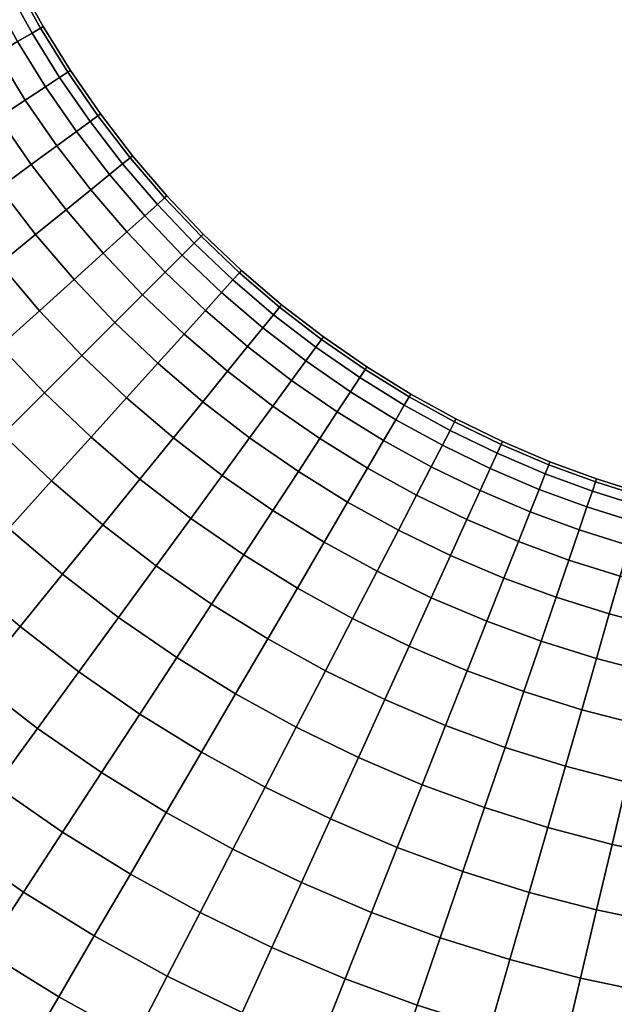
# Model space of a CAD drawing. Extents: x -120 to 2831, y -92 to 75.
# Tile 5 of 256: x -72 to -54, y -44 to -15. Entities that reach past the tile are written whole.
import ezdxf

# ---------------------------------------------------------------- set-up
doc = ezdxf.new("R2010")
doc.units = 0
doc.layers.add('GLASS', color=18, linetype='CONTINUOUS')

msp = doc.modelspace()

# ---------------------------------------------------------------- meshes
at = {"layer": 'GLASS'}
mesh = msp.add_polyface(dxfattribs=at)
corners = [(-70.985, -15.173, 20.478), (-70.186, -16.466, 20.478), (-70.424, -16.622, 18.406), (-71.231, -15.317, 18.406), (-70.907, -15.127, 22.5), (-70.11, -16.416, 22.5), (-70.985, -15.173, 24.522), (-70.186, -16.466, 24.522), (-71.231, -15.317, 26.594), (-70.424, -16.622, 26.594), (-73.869, -14.956, 12.166), (-73.077, -16.395, 12.166), (-74.074, -16.977, 10.188), (-74.894, -15.487, 10.188), (-73.04, -14.527, 14.218), (-72.271, -15.924, 14.218), (-72.409, -14.199, 16.309), (-71.657, -15.565, 16.309), (-71.971, -13.973, 18.406), (-71.718, -13.842, 20.478), (-71.637, -13.8, 22.5), (-71.718, -13.842, 24.522), (-71.971, -13.973, 26.594), (-72.409, -14.199, 28.691), (-71.657, -15.565, 28.691), (-73.04, -14.527, 30.782), (-72.271, -15.924, 30.782), (-73.869, -14.956, 32.834), (-73.077, -16.395, 32.834), (-74.894, -15.487, 34.812), (-74.074, -16.977, 34.812), (-76.88, -14.523, 8.318), (-76.106, -16.115, 8.318), (-77.489, -16.831, 6.59), (-78.297, -15.169, 6.59), (-75.638, -13.958, 10.188), (-74.588, -13.479, 12.166), (-73.738, -13.092, 14.218), (-73.091, -12.797, 16.309), (-72.642, -12.593, 18.406), (-72.383, -12.475, 20.478), (-72.3, -12.437, 22.5), (-72.383, -12.475, 24.522), (-72.642, -12.593, 26.594), (-73.091, -12.797, 28.691), (-73.738, -13.092, 30.782), (-74.588, -13.479, 32.834), (-75.638, -13.958, 34.812), (-76.88, -14.523, 36.682), (-76.106, -16.115, 36.682), (-78.297, -15.169, 38.41), (-77.489, -16.831, 38.41), (-76.304, -12.393, 10.188), (-77.572, -12.895, 8.318), (-75.231, -11.968, 12.166), (-74.362, -11.624, 14.218), (-73.701, -11.363, 16.309), (-73.243, -11.181, 18.406), (-73.701, -11.363, 28.691), (-73.243, -11.181, 26.594), (-74.362, -11.624, 30.782), (-75.231, -11.968, 32.834), (-76.304, -12.393, 34.812), (-77.572, -12.895, 36.682), (-79.021, -13.469, 38.41)]
mesh.append_faces([[corners[k] for k in face] for face in [(0, 1, 2, 3), (4, 5, 1, 0), (6, 7, 5, 4), (8, 9, 7, 6), (10, 11, 12, 13), (14, 15, 11, 10), (16, 17, 15, 14), (18, 3, 17, 16), (19, 0, 3, 18), (20, 4, 0, 19), (21, 6, 4, 20), (22, 8, 6, 21), (23, 24, 8, 22), (25, 26, 24, 23), (27, 28, 26, 25), (29, 30, 28, 27), (31, 32, 33, 34), (35, 13, 32, 31), (36, 10, 13, 35), (37, 14, 10, 36), (38, 16, 14, 37), (39, 18, 16, 38), (40, 19, 18, 39), (41, 20, 19, 40), (42, 21, 20, 41), (43, 22, 21, 42), (44, 23, 22, 43), (45, 25, 23, 44), (46, 27, 25, 45), (47, 29, 27, 46), (48, 49, 29, 47), (50, 51, 49, 48), (52, 35, 31, 53), (54, 36, 35, 52), (55, 37, 36, 54), (56, 38, 37, 55), (57, 39, 38, 56), (58, 44, 43, 59), (60, 45, 44, 58), (61, 46, 45, 60), (62, 47, 46, 61), (63, 48, 47, 62), (64, 50, 48, 63)]])
mesh = msp.add_polyface(dxfattribs=at)
corners = [(-72.191, -22.088, 36.682), (-71.016, -23.461, 36.682), (-70.003, -22.547, 34.812), (-71.132, -21.228, 34.812), (-73.294, -20.656, 8.318), (-72.191, -22.088, 8.318), (-73.4, -23.07, 6.59), (-74.552, -21.575, 6.59), (-72.192, -19.852, 10.188), (-71.132, -21.228, 10.188), (-71.26, -19.171, 12.166), (-70.236, -20.5, 12.166), (-70.506, -18.621, 14.218), (-69.511, -19.911, 14.218), (-72.192, -19.852, 34.812), (-70.236, -20.5, 32.834), (-71.26, -19.171, 32.834), (-73.294, -20.656, 36.682), (-74.552, -21.575, 38.41), (-73.4, -23.07, 38.41), (-77.072, -20.968, 5.032), (-75.948, -22.594, 5.032), (-77.458, -23.696, 3.668), (-78.637, -21.991, 3.668), (-75.626, -20.022, 6.59), (-74.322, -19.17, 8.318), (-73.18, -18.423, 10.188), (-72.214, -17.792, 12.166), (-71.432, -17.281, 14.218), (-70.837, -16.892, 16.309), (-69.931, -18.201, 16.309), (-71.432, -17.281, 30.782), (-70.506, -18.621, 30.782), (-69.931, -18.201, 28.691), (-70.837, -16.892, 28.691), (-72.214, -17.792, 32.834), (-73.18, -18.423, 34.812), (-74.322, -19.17, 36.682), (-75.626, -20.022, 38.41), (-77.072, -20.968, 39.968), (-75.948, -22.594, 39.968), (-78.637, -21.991, 41.332), (-77.458, -23.696, 41.332), (-76.598, -18.45, 6.59), (-78.09, -19.322, 5.032), (-75.252, -17.665, 8.318), (-74.074, -16.977, 10.188), (-73.077, -16.395, 12.166), (-72.271, -15.924, 14.218), (-71.657, -15.565, 16.309), (-71.231, -15.317, 18.406), (-70.424, -16.622, 18.406), (-71.657, -15.565, 28.691), (-70.424, -16.622, 26.594), (-71.231, -15.317, 26.594), (-72.271, -15.924, 30.782), (-73.077, -16.395, 32.834), (-74.074, -16.977, 34.812), (-75.252, -17.665, 36.682), (-76.598, -18.45, 38.41), (-78.09, -19.322, 39.968), (-77.489, -16.831, 6.59), (-79.023, -17.626, 5.032), (-76.106, -16.115, 8.318), (-74.894, -15.487, 10.188), (-76.106, -16.115, 36.682), (-74.894, -15.487, 34.812), (-77.489, -16.831, 38.41), (-79.023, -17.626, 39.968)]
mesh.append_faces([[corners[k] for k in face] for face in [(0, 1, 2, 3), (4, 5, 6, 7), (8, 9, 5, 4), (10, 11, 9, 8), (12, 13, 11, 10), (14, 3, 15, 16), (17, 0, 3, 14), (18, 19, 0, 17), (20, 21, 22, 23), (24, 7, 21, 20), (25, 4, 7, 24), (26, 8, 4, 25), (27, 10, 8, 26), (28, 12, 10, 27), (29, 30, 12, 28), (31, 32, 33, 34), (35, 16, 32, 31), (36, 14, 16, 35), (37, 17, 14, 36), (38, 18, 17, 37), (39, 40, 18, 38), (41, 42, 40, 39), (43, 24, 20, 44), (45, 25, 24, 43), (46, 26, 25, 45), (47, 27, 26, 46), (48, 28, 27, 47), (49, 29, 28, 48), (50, 51, 29, 49), (52, 34, 53, 54), (55, 31, 34, 52), (56, 35, 31, 55), (57, 36, 35, 56), (58, 37, 36, 57), (59, 38, 37, 58), (60, 39, 38, 59), (61, 43, 44, 62), (63, 45, 43, 61), (64, 46, 45, 63), (65, 58, 57, 66), (67, 59, 58, 65), (68, 60, 59, 67)]])
mesh = msp.add_polyface(dxfattribs=at)
corners = [(-66.479, -21.479, 18.406), (-65.343, -22.558, 18.406), (-65.673, -22.924, 16.309), (-66.827, -21.827, 16.309), (-66.278, -21.278, 20.478), (-65.152, -22.346, 20.478), (-66.213, -21.213, 22.5), (-65.091, -22.279, 22.5), (-66.278, -21.278, 24.522), (-65.152, -22.346, 24.522), (-66.479, -21.479, 26.594), (-65.343, -22.558, 26.594), (-66.827, -21.827, 28.691), (-65.673, -22.924, 28.691), (-68.452, -21.149, 14.218), (-67.33, -22.33, 14.218), (-67.991, -22.991, 12.166), (-69.146, -21.774, 12.166), (-67.924, -20.673, 16.309), (-67.558, -20.343, 18.406), (-67.346, -20.152, 20.478), (-67.279, -20.091, 22.5), (-67.346, -20.152, 24.522), (-67.558, -20.343, 26.594), (-67.924, -20.673, 28.691), (-68.452, -21.149, 30.782), (-67.33, -22.33, 30.782), (-69.146, -21.774, 32.834), (-67.991, -22.991, 32.834), (-70.236, -20.5, 12.166), (-70.003, -22.547, 10.188), (-71.132, -21.228, 10.188), (-69.511, -19.911, 14.218), (-68.959, -19.463, 16.309), (-68.577, -19.152, 18.406), (-68.356, -18.973, 20.478), (-68.285, -18.915, 22.5), (-68.356, -18.973, 24.522), (-68.577, -19.152, 26.594), (-68.959, -19.463, 28.691), (-69.511, -19.911, 30.782), (-70.236, -20.5, 32.834), (-71.132, -21.228, 34.812), (-70.003, -22.547, 34.812), (-69.931, -18.201, 16.309), (-70.506, -18.621, 14.218), (-69.533, -17.911, 18.406), (-69.303, -17.743, 20.478), (-69.23, -17.689, 22.5), (-69.303, -17.743, 24.522), (-69.533, -17.911, 26.594), (-69.931, -18.201, 28.691), (-70.506, -18.621, 30.782), (-71.26, -19.171, 32.834), (-70.424, -16.622, 18.406), (-70.837, -16.892, 16.309), (-70.186, -16.466, 20.478), (-70.11, -16.416, 22.5), (-70.186, -16.466, 24.522), (-70.424, -16.622, 26.594), (-70.837, -16.892, 28.691)]
mesh.append_faces([[corners[k] for k in face] for face in [(0, 1, 2, 3), (4, 5, 1, 0), (6, 7, 5, 4), (8, 9, 7, 6), (10, 11, 9, 8), (12, 13, 11, 10), (14, 15, 16, 17), (18, 3, 15, 14), (19, 0, 3, 18), (20, 4, 0, 19), (21, 6, 4, 20), (22, 8, 6, 21), (23, 10, 8, 22), (24, 12, 10, 23), (25, 26, 12, 24), (27, 28, 26, 25), (29, 17, 30, 31), (32, 14, 17, 29), (33, 18, 14, 32), (34, 19, 18, 33), (35, 20, 19, 34), (36, 21, 20, 35), (37, 22, 21, 36), (38, 23, 22, 37), (39, 24, 23, 38), (40, 25, 24, 39), (41, 27, 25, 40), (42, 43, 27, 41), (44, 33, 32, 45), (46, 34, 33, 44), (47, 35, 34, 46), (48, 36, 35, 47), (49, 37, 36, 48), (50, 38, 37, 49), (51, 39, 38, 50), (52, 40, 39, 51), (53, 41, 40, 52), (54, 46, 44, 55), (56, 47, 46, 54), (57, 48, 47, 56), (58, 49, 48, 57), (59, 50, 49, 58), (60, 51, 50, 59)]])
mesh = msp.add_polyface(dxfattribs=at)
corners = [(-70.662, -28.456, 5.032), (-69.16, -29.742, 5.032), (-70.339, -31.193, 3.668), (-71.914, -29.845, 3.668), (-69.504, -27.173, 6.59), (-68.07, -28.4, 6.59), (-70.662, -28.456, 39.968), (-69.16, -29.742, 39.968), (-68.07, -28.4, 38.41), (-69.504, -27.173, 38.41), (-71.914, -29.845, 41.332), (-70.339, -31.193, 41.332), (-72.095, -27.095, 5.032), (-73.417, -28.417, 3.668), (-70.873, -25.873, 6.59), (-69.771, -24.771, 8.318), (-68.461, -26.016, 8.318), (-70.873, -25.873, 38.41), (-68.461, -26.016, 36.682), (-69.771, -24.771, 36.682), (-72.095, -27.095, 39.968), (-73.417, -28.417, 41.332), (-76.314, -28.238, 2.514), (-74.816, -29.816, 2.514), (-76.267, -31.267, 1.58), (-77.837, -29.613, 1.58), (-74.845, -26.914, 3.668), (-73.456, -25.662, 5.032), (-72.173, -24.504, 6.59), (-71.016, -23.461, 8.318), (-70.003, -22.547, 10.188), (-68.807, -23.807, 10.188), (-69.146, -21.774, 12.166), (-67.991, -22.991, 12.166), (-71.016, -23.461, 36.682), (-68.807, -23.807, 34.812), (-70.003, -22.547, 34.812), (-72.173, -24.504, 38.41), (-73.456, -25.662, 39.968), (-74.845, -26.914, 41.332), (-76.314, -28.238, 42.486), (-74.816, -29.816, 42.486), (-77.837, -29.613, 43.42), (-76.267, -31.267, 43.42), (-77.728, -26.586, 2.514), (-79.321, -27.88, 1.58), (-76.193, -25.339, 3.668), (-74.742, -24.16, 5.032), (-73.4, -23.07, 6.59), (-72.191, -22.088, 8.318), (-71.132, -21.228, 10.188), (-73.4, -23.07, 38.41), (-72.191, -22.088, 36.682), (-74.742, -24.16, 39.968), (-76.193, -25.339, 41.332), (-77.728, -26.586, 42.486), (-79.321, -27.88, 43.42), (-77.458, -23.696, 3.668), (-79.056, -24.863, 2.514), (-75.948, -22.594, 5.032), (-74.552, -21.575, 6.59), (-75.948, -22.594, 39.968), (-74.552, -21.575, 38.41), (-77.458, -23.696, 41.332), (-79.056, -24.863, 42.486), (-80.713, -26.073, 43.42), (-78.637, -21.991, 3.668), (-80.293, -23.074, 2.514), (-80.293, -23.074, 42.486), (-78.637, -21.991, 41.332)]
mesh.append_faces([[corners[k] for k in face] for face in [(0, 1, 2, 3), (4, 5, 1, 0), (6, 7, 8, 9), (10, 11, 7, 6), (12, 0, 3, 13), (14, 4, 0, 12), (15, 16, 4, 14), (17, 9, 18, 19), (20, 6, 9, 17), (21, 10, 6, 20), (22, 23, 24, 25), (26, 13, 23, 22), (27, 12, 13, 26), (28, 14, 12, 27), (29, 15, 14, 28), (30, 31, 15, 29), (32, 33, 31, 30), (34, 19, 35, 36), (37, 17, 19, 34), (38, 20, 17, 37), (39, 21, 20, 38), (40, 41, 21, 39), (42, 43, 41, 40), (44, 22, 25, 45), (46, 26, 22, 44), (47, 27, 26, 46), (48, 28, 27, 47), (49, 29, 28, 48), (50, 30, 29, 49), (51, 37, 34, 52), (53, 38, 37, 51), (54, 39, 38, 53), (55, 40, 39, 54), (56, 42, 40, 55), (57, 46, 44, 58), (59, 47, 46, 57), (60, 48, 47, 59), (61, 53, 51, 62), (63, 54, 53, 61), (64, 55, 54, 63), (65, 56, 55, 64), (66, 57, 58, 67), (68, 64, 63, 69)]])
mesh = msp.add_polyface(dxfattribs=at)
corners = [(-64.852, -27.192, 10.188), (-63.423, -28.18, 10.188), (-64.17, -29.322, 8.318), (-65.656, -28.294, 8.318), (-64.171, -26.26, 12.166), (-62.792, -27.214, 12.166), (-64.852, -27.192, 34.812), (-63.423, -28.18, 34.812), (-62.792, -27.214, 32.834), (-64.171, -26.26, 32.834), (-65.656, -28.294, 36.682), (-64.17, -29.322, 36.682), (-67.088, -27.191, 8.318), (-66.575, -29.552, 6.59), (-68.07, -28.4, 6.59), (-66.228, -26.132, 10.188), (-65.5, -25.236, 12.166), (-64.911, -24.511, 14.218), (-63.621, -25.506, 14.218), (-64.463, -23.959, 16.309), (-63.201, -24.931, 16.309), (-64.152, -23.577, 18.406), (-62.911, -24.533, 18.406), (-63.973, -23.356, 20.478), (-62.743, -24.303, 20.478), (-64.152, -23.577, 26.594), (-62.911, -24.533, 26.594), (-62.743, -24.303, 24.522), (-63.973, -23.356, 24.522), (-64.463, -23.959, 28.691), (-63.201, -24.931, 28.691), (-64.911, -24.511, 30.782), (-63.621, -25.506, 30.782), (-65.5, -25.236, 32.834), (-66.228, -26.132, 34.812), (-67.088, -27.191, 36.682), (-68.07, -28.4, 38.41), (-66.575, -29.552, 38.41), (-68.461, -26.016, 8.318), (-69.504, -27.173, 6.59), (-67.547, -25.003, 10.188), (-66.774, -24.146, 12.166), (-66.149, -23.452, 14.218), (-65.673, -22.924, 16.309), (-65.343, -22.558, 18.406), (-65.152, -22.346, 20.478), (-65.091, -22.279, 22.5), (-63.915, -23.285, 22.5), (-65.152, -22.346, 24.522), (-65.343, -22.558, 26.594), (-65.673, -22.924, 28.691), (-66.149, -23.452, 30.782), (-66.774, -24.146, 32.834), (-67.547, -25.003, 34.812), (-68.461, -26.016, 36.682), (-69.504, -27.173, 38.41), (-68.807, -23.807, 10.188), (-69.771, -24.771, 8.318), (-67.991, -22.991, 12.166), (-67.33, -22.33, 14.218), (-66.827, -21.827, 16.309), (-67.33, -22.33, 30.782), (-66.827, -21.827, 28.691), (-67.991, -22.991, 32.834), (-68.807, -23.807, 34.812), (-69.771, -24.771, 36.682), (-70.003, -22.547, 34.812), (-69.146, -21.774, 32.834)]
mesh.append_faces([[corners[k] for k in face] for face in [(0, 1, 2, 3), (4, 5, 1, 0), (6, 7, 8, 9), (10, 11, 7, 6), (12, 3, 13, 14), (15, 0, 3, 12), (16, 4, 0, 15), (17, 18, 4, 16), (19, 20, 18, 17), (21, 22, 20, 19), (23, 24, 22, 21), (25, 26, 27, 28), (29, 30, 26, 25), (31, 32, 30, 29), (33, 9, 32, 31), (34, 6, 9, 33), (35, 10, 6, 34), (36, 37, 10, 35), (38, 12, 14, 39), (40, 15, 12, 38), (41, 16, 15, 40), (42, 17, 16, 41), (43, 19, 17, 42), (44, 21, 19, 43), (45, 23, 21, 44), (46, 47, 23, 45), (48, 28, 47, 46), (49, 25, 28, 48), (50, 29, 25, 49), (51, 31, 29, 50), (52, 33, 31, 51), (53, 34, 33, 52), (54, 35, 34, 53), (55, 36, 35, 54), (56, 40, 38, 57), (58, 41, 40, 56), (59, 42, 41, 58), (60, 43, 42, 59), (61, 51, 50, 62), (63, 52, 51, 61), (64, 53, 52, 63), (65, 54, 53, 64), (66, 64, 63, 67)]])
mesh = msp.add_polyface(dxfattribs=at)
corners = [(-59.527, -28.04, 14.218), (-58.092, -28.738, 14.218), (-58.479, -29.588, 12.166), (-59.956, -28.869, 12.166), (-59.199, -27.409, 16.309), (-57.797, -28.091, 16.309), (-58.973, -26.971, 18.406), (-57.593, -27.642, 18.406), (-58.842, -26.718, 20.478), (-57.475, -27.383, 20.478), (-58.8, -26.637, 22.5), (-57.437, -27.3, 22.5), (-58.842, -26.718, 24.522), (-57.475, -27.383, 24.522), (-58.973, -26.971, 26.594), (-57.593, -27.642, 26.594), (-59.199, -27.409, 28.691), (-57.797, -28.091, 28.691), (-59.527, -28.04, 30.782), (-58.092, -28.738, 30.782), (-60.924, -27.271, 14.218), (-61.395, -28.077, 12.166), (-60.565, -26.657, 16.309), (-60.317, -26.231, 18.406), (-60.173, -25.985, 20.478), (-60.127, -25.907, 22.5), (-60.173, -25.985, 24.522), (-60.317, -26.231, 26.594), (-60.565, -26.657, 28.691), (-60.924, -27.271, 30.782), (-61.395, -28.077, 32.834), (-59.956, -28.869, 32.834), (-62.792, -27.214, 12.166), (-61.977, -29.074, 10.188), (-63.423, -28.18, 10.188), (-62.281, -26.432, 14.218), (-61.892, -25.837, 16.309), (-61.622, -25.424, 18.406), (-61.466, -25.186, 20.478), (-61.416, -25.11, 22.5), (-61.466, -25.186, 24.522), (-61.622, -25.424, 26.594), (-61.892, -25.837, 28.691), (-62.281, -26.432, 30.782), (-62.792, -27.214, 32.834), (-63.423, -28.18, 34.812), (-61.977, -29.074, 34.812), (-63.621, -25.506, 14.218), (-64.171, -26.26, 12.166), (-63.201, -24.931, 16.309), (-62.911, -24.533, 18.406), (-62.743, -24.303, 20.478), (-62.689, -24.23, 22.5), (-62.743, -24.303, 24.522), (-62.911, -24.533, 26.594), (-63.201, -24.931, 28.691), (-63.621, -25.506, 30.782), (-64.171, -26.26, 32.834), (-63.915, -23.285, 22.5), (-63.973, -23.356, 20.478), (-63.973, -23.356, 24.522)]
mesh.append_faces([[corners[k] for k in face] for face in [(0, 1, 2, 3), (4, 5, 1, 0), (6, 7, 5, 4), (8, 9, 7, 6), (10, 11, 9, 8), (12, 13, 11, 10), (14, 15, 13, 12), (16, 17, 15, 14), (18, 19, 17, 16), (20, 0, 3, 21), (22, 4, 0, 20), (23, 6, 4, 22), (24, 8, 6, 23), (25, 10, 8, 24), (26, 12, 10, 25), (27, 14, 12, 26), (28, 16, 14, 27), (29, 18, 16, 28), (30, 31, 18, 29), (32, 21, 33, 34), (35, 20, 21, 32), (36, 22, 20, 35), (37, 23, 22, 36), (38, 24, 23, 37), (39, 25, 24, 38), (40, 26, 25, 39), (41, 27, 26, 40), (42, 28, 27, 41), (43, 29, 28, 42), (44, 30, 29, 43), (45, 46, 30, 44), (47, 35, 32, 48), (49, 36, 35, 47), (50, 37, 36, 49), (51, 38, 37, 50), (52, 39, 38, 51), (53, 40, 39, 52), (54, 41, 40, 53), (55, 42, 41, 54), (56, 43, 42, 55), (57, 44, 43, 56), (58, 52, 51, 59), (60, 53, 52, 58)]])
mesh = msp.add_polyface(dxfattribs=at)
corners = [(-53.984, -31.248, 12.166), (-52.459, -31.646, 12.166), (-52.724, -32.77, 10.188), (-54.303, -32.357, 10.188), (-53.726, -30.35, 14.218), (-52.245, -30.737, 14.218), (-53.53, -29.666, 16.309), (-52.082, -30.045, 16.309), (-53.394, -29.193, 18.406), (-51.969, -29.565, 18.406), (-53.315, -28.919, 20.478), (-51.903, -29.288, 20.478), (-53.53, -29.666, 28.691), (-52.082, -30.045, 28.691), (-51.969, -29.565, 26.594), (-53.394, -29.193, 26.594), (-53.726, -30.35, 30.782), (-52.245, -30.737, 30.782), (-53.984, -31.248, 32.834), (-52.459, -31.646, 32.834), (-54.303, -32.357, 34.812), (-52.724, -32.77, 34.812), (-55.489, -30.775, 12.166), (-55.861, -31.868, 10.188), (-55.187, -29.891, 14.218), (-54.958, -29.218, 16.309), (-54.799, -28.752, 18.406), (-54.707, -28.482, 20.478), (-54.678, -28.396, 22.5), (-53.29, -28.832, 22.5), (-54.707, -28.482, 24.522), (-53.315, -28.919, 24.522), (-54.799, -28.752, 26.594), (-54.958, -29.218, 28.691), (-55.187, -29.891, 30.782), (-55.489, -30.775, 32.834), (-55.861, -31.868, 34.812), (-56.968, -30.231, 12.166), (-57.393, -31.304, 10.188), (-56.624, -29.363, 14.218), (-56.362, -28.701, 16.309), (-56.181, -28.243, 18.406), (-56.076, -27.978, 20.478), (-56.043, -27.894, 22.5), (-56.076, -27.978, 24.522), (-56.181, -28.243, 26.594), (-56.362, -28.701, 28.691), (-56.624, -29.363, 30.782), (-56.968, -30.231, 32.834), (-57.393, -31.304, 34.812), (-58.092, -28.738, 14.218), (-58.479, -29.588, 12.166), (-57.797, -28.091, 16.309), (-57.593, -27.642, 18.406), (-57.475, -27.383, 20.478), (-57.437, -27.3, 22.5), (-57.475, -27.383, 24.522), (-57.593, -27.642, 26.594), (-57.797, -28.091, 28.691), (-58.092, -28.738, 30.782), (-58.479, -29.588, 32.834)]
mesh.append_faces([[corners[k] for k in face] for face in [(0, 1, 2, 3), (4, 5, 1, 0), (6, 7, 5, 4), (8, 9, 7, 6), (10, 11, 9, 8), (12, 13, 14, 15), (16, 17, 13, 12), (18, 19, 17, 16), (20, 21, 19, 18), (22, 0, 3, 23), (24, 4, 0, 22), (25, 6, 4, 24), (26, 8, 6, 25), (27, 10, 8, 26), (28, 29, 10, 27), (30, 31, 29, 28), (32, 15, 31, 30), (33, 12, 15, 32), (34, 16, 12, 33), (35, 18, 16, 34), (36, 20, 18, 35), (37, 22, 23, 38), (39, 24, 22, 37), (40, 25, 24, 39), (41, 26, 25, 40), (42, 27, 26, 41), (43, 28, 27, 42), (44, 30, 28, 43), (45, 32, 30, 44), (46, 33, 32, 45), (47, 34, 33, 46), (48, 35, 34, 47), (49, 36, 35, 48), (50, 39, 37, 51), (52, 40, 39, 50), (53, 41, 40, 52), (54, 42, 41, 53), (55, 43, 42, 54), (56, 44, 43, 55), (57, 45, 44, 56), (58, 46, 45, 57), (59, 47, 46, 58), (60, 48, 47, 59)]])
mesh = msp.add_polyface(dxfattribs=at)
corners = [(-59.523, -31.88, 8.318), (-57.895, -32.572, 8.318), (-58.469, -34.021, 6.59), (-60.169, -33.297, 6.59), (-58.958, -30.638, 10.188), (-57.393, -31.304, 10.188), (-58.479, -29.588, 12.166), (-56.968, -30.231, 12.166), (-58.958, -30.638, 34.812), (-57.393, -31.304, 34.812), (-56.968, -30.231, 32.834), (-58.479, -29.588, 32.834), (-59.523, -31.88, 36.682), (-57.895, -32.572, 36.682), (-60.169, -33.297, 38.41), (-58.469, -34.021, 38.41), (-61.831, -32.489, 6.59), (-60.886, -34.87, 5.032), (-62.626, -34.023, 5.032), (-61.115, -31.106, 8.318), (-60.487, -29.894, 10.188), (-59.956, -28.869, 12.166), (-59.956, -28.869, 32.834), (-58.092, -28.738, 30.782), (-59.527, -28.04, 30.782), (-60.487, -29.894, 34.812), (-61.115, -31.106, 36.682), (-61.831, -32.489, 38.41), (-62.626, -34.023, 39.968), (-60.886, -34.87, 39.968), (-63.45, -31.598, 6.59), (-64.322, -33.09, 5.032), (-62.665, -30.252, 8.318), (-61.977, -29.074, 10.188), (-61.395, -28.077, 12.166), (-61.977, -29.074, 34.812), (-61.395, -28.077, 32.834), (-62.665, -30.252, 36.682), (-63.45, -31.598, 38.41), (-64.322, -33.09, 39.968), (-65.968, -32.072, 5.032), (-65.265, -34.704, 3.668), (-66.991, -33.637, 3.668), (-65.022, -30.626, 6.59), (-64.17, -29.322, 8.318), (-63.423, -28.18, 10.188), (-64.17, -29.322, 36.682), (-63.423, -28.18, 34.812), (-65.022, -30.626, 38.41), (-65.968, -32.072, 39.968), (-66.991, -33.637, 41.332), (-65.265, -34.704, 41.332), (-68.696, -32.458, 3.668), (-68.074, -35.293, 2.514), (-69.863, -34.056, 2.514), (-67.594, -30.948, 5.032), (-66.575, -29.552, 6.59), (-65.656, -28.294, 8.318), (-66.575, -29.552, 38.41), (-65.656, -28.294, 36.682), (-67.594, -30.948, 39.968), (-68.696, -32.458, 41.332), (-69.863, -34.056, 42.486), (-68.074, -35.293, 42.486), (-69.16, -29.742, 5.032), (-70.339, -31.193, 3.668), (-68.07, -28.4, 6.59), (-69.16, -29.742, 39.968), (-68.07, -28.4, 38.41), (-70.339, -31.193, 41.332)]
mesh.append_faces([[corners[k] for k in face] for face in [(0, 1, 2, 3), (4, 5, 1, 0), (6, 7, 5, 4), (8, 9, 10, 11), (12, 13, 9, 8), (14, 15, 13, 12), (16, 3, 17, 18), (19, 0, 3, 16), (20, 4, 0, 19), (21, 6, 4, 20), (22, 11, 23, 24), (25, 8, 11, 22), (26, 12, 8, 25), (27, 14, 12, 26), (28, 29, 14, 27), (30, 16, 18, 31), (32, 19, 16, 30), (33, 20, 19, 32), (34, 21, 20, 33), (35, 25, 22, 36), (37, 26, 25, 35), (38, 27, 26, 37), (39, 28, 27, 38), (40, 31, 41, 42), (43, 30, 31, 40), (44, 32, 30, 43), (45, 33, 32, 44), (46, 37, 35, 47), (48, 38, 37, 46), (49, 39, 38, 48), (50, 51, 39, 49), (52, 42, 53, 54), (55, 40, 42, 52), (56, 43, 40, 55), (57, 44, 43, 56), (58, 48, 46, 59), (60, 49, 48, 58), (61, 50, 49, 60), (62, 63, 50, 61), (64, 55, 52, 65), (66, 56, 55, 64), (67, 60, 58, 68), (69, 61, 60, 67)]])
mesh = msp.add_polyface(dxfattribs=at)
corners = [(-70.341, -38.76, 0.869), (-68.351, -39.99, 0.869), (-69.408, -41.801, 0.376), (-71.488, -40.515, 0.376), (-71.488, -40.515, 44.624), (-69.408, -41.801, 44.624), (-68.351, -39.99, 44.131), (-70.341, -38.76, 44.131), (-72.306, -37.402, 0.869), (-73.542, -39.095, 0.376), (-71.073, -35.713, 1.58), (-69.196, -37.01, 1.58), (-69.863, -34.056, 2.514), (-68.074, -35.293, 2.514), (-71.073, -35.713, 43.42), (-69.196, -37.01, 43.42), (-68.074, -35.293, 42.486), (-69.863, -34.056, 42.486), (-72.306, -37.402, 44.131), (-73.542, -39.095, 44.624), (-74.764, -40.769, 44.909), (-72.622, -42.25, 44.909), (-75.52, -37.571, 0.376), (-74.764, -40.769, 0.091), (-76.827, -39.18, 0.091), (-74.198, -35.944, 0.869), (-72.88, -34.321, 1.58), (-71.586, -32.728, 2.514), (-70.339, -31.193, 3.668), (-68.696, -32.458, 3.668), (-71.586, -32.728, 42.486), (-68.696, -32.458, 41.332), (-70.339, -31.193, 41.332), (-72.88, -34.321, 43.42), (-74.198, -35.944, 44.131), (-75.52, -37.571, 44.624), (-76.827, -39.18, 44.909), (-78.805, -37.487, 0.091), (-78.102, -40.749, 0), (-80.159, -38.988, 0), (-77.417, -35.948, 0.376), (-76.013, -34.39, 0.869), (-74.613, -32.837, 1.58), (-73.238, -31.314, 2.514), (-71.914, -29.845, 3.668), (-73.238, -31.314, 42.486), (-71.914, -29.845, 41.332), (-74.613, -32.837, 43.42), (-76.013, -34.39, 44.131), (-77.417, -35.948, 44.624), (-78.805, -37.487, 44.909), (-80.159, -38.988, 45), (-78.102, -40.749, 45), (-79.228, -34.228, 0.376), (-80.693, -35.694, 0.091), (-77.745, -32.745, 0.869), (-76.267, -31.267, 1.58), (-74.816, -29.816, 2.514), (-73.417, -28.417, 3.668), (-74.816, -29.816, 42.486), (-73.417, -28.417, 41.332), (-76.267, -31.267, 43.42), (-77.745, -32.745, 44.131), (-79.228, -34.228, 44.624), (-80.693, -35.694, 44.909), (-77.837, -29.613, 1.58), (-79.39, -31.013, 0.869), (-79.39, -31.013, 44.131), (-77.837, -29.613, 43.42)]
mesh.append_faces([[corners[k] for k in face] for face in [(0, 1, 2, 3), (4, 5, 6, 7), (8, 0, 3, 9), (10, 11, 0, 8), (12, 13, 11, 10), (14, 15, 16, 17), (18, 7, 15, 14), (19, 4, 7, 18), (20, 21, 4, 19), (22, 9, 23, 24), (25, 8, 9, 22), (26, 10, 8, 25), (27, 12, 10, 26), (28, 29, 12, 27), (30, 17, 31, 32), (33, 14, 17, 30), (34, 18, 14, 33), (35, 19, 18, 34), (36, 20, 19, 35), (37, 24, 38, 39), (40, 22, 24, 37), (41, 25, 22, 40), (42, 26, 25, 41), (43, 27, 26, 42), (44, 28, 27, 43), (45, 30, 32, 46), (47, 33, 30, 45), (48, 34, 33, 47), (49, 35, 34, 48), (50, 36, 35, 49), (51, 52, 36, 50), (53, 40, 37, 54), (55, 41, 40, 53), (56, 42, 41, 55), (57, 43, 42, 56), (58, 44, 43, 57), (59, 45, 46, 60), (61, 47, 45, 59), (62, 48, 47, 61), (63, 49, 48, 62), (64, 50, 49, 63), (65, 56, 55, 66), (67, 62, 61, 68)]])
mesh = msp.add_polyface(dxfattribs=at)
corners = [(-52.313, -39.517, 3.668), (-50.498, -39.81, 3.668), (-50.769, -41.769, 2.514), (-52.673, -41.462, 2.514), (-51.973, -37.679, 5.032), (-50.242, -37.958, 5.032), (-51.658, -35.979, 6.59), (-50.006, -36.246, 6.59), (-51.375, -34.447, 8.318), (-49.793, -34.703, 8.318), (-51.973, -37.679, 39.968), (-50.242, -37.958, 39.968), (-50.006, -36.246, 38.41), (-51.658, -35.979, 38.41), (-52.313, -39.517, 41.332), (-50.498, -39.81, 41.332), (-52.673, -41.462, 42.486), (-50.769, -41.769, 42.486), (-54.22, -39.116, 3.668), (-54.674, -41.041, 2.514), (-53.791, -37.296, 5.032), (-53.394, -35.614, 6.59), (-53.037, -34.098, 8.318), (-52.724, -32.77, 10.188), (-51.126, -33.106, 10.188), (-52.459, -31.646, 12.166), (-50.916, -31.971, 12.166), (-52.724, -32.77, 34.812), (-51.126, -33.106, 34.812), (-50.916, -31.971, 32.834), (-52.459, -31.646, 32.834), (-53.037, -34.098, 36.682), (-51.375, -34.447, 36.682), (-53.394, -35.614, 38.41), (-53.791, -37.296, 39.968), (-54.22, -39.116, 41.332), (-54.674, -41.041, 42.486), (-56.105, -38.623, 3.668), (-56.652, -40.524, 2.514), (-55.588, -36.826, 5.032), (-55.111, -35.165, 6.59), (-54.68, -33.668, 8.318), (-54.303, -32.357, 10.188), (-54.68, -33.668, 36.682), (-54.303, -32.357, 34.812), (-55.111, -35.165, 38.41), (-55.588, -36.826, 39.968), (-56.105, -38.623, 41.332), (-56.652, -40.524, 42.486), (-57.964, -38.039, 3.668), (-58.602, -39.912, 2.514), (-57.361, -36.27, 5.032), (-56.804, -34.634, 6.59), (-56.301, -33.159, 8.318), (-55.861, -31.868, 10.188), (-56.301, -33.159, 36.682), (-55.861, -31.868, 34.812), (-56.804, -34.634, 38.41), (-57.361, -36.27, 39.968), (-57.964, -38.039, 41.332), (-58.602, -39.912, 42.486), (-57.895, -32.572, 8.318), (-58.469, -34.021, 6.59), (-57.393, -31.304, 10.188), (-57.895, -32.572, 36.682), (-57.393, -31.304, 34.812), (-58.469, -34.021, 38.41)]
mesh.append_faces([[corners[k] for k in face] for face in [(0, 1, 2, 3), (4, 5, 1, 0), (6, 7, 5, 4), (8, 9, 7, 6), (10, 11, 12, 13), (14, 15, 11, 10), (16, 17, 15, 14), (18, 0, 3, 19), (20, 4, 0, 18), (21, 6, 4, 20), (22, 8, 6, 21), (23, 24, 8, 22), (25, 26, 24, 23), (27, 28, 29, 30), (31, 32, 28, 27), (33, 13, 32, 31), (34, 10, 13, 33), (35, 14, 10, 34), (36, 16, 14, 35), (37, 18, 19, 38), (39, 20, 18, 37), (40, 21, 20, 39), (41, 22, 21, 40), (42, 23, 22, 41), (43, 31, 27, 44), (45, 33, 31, 43), (46, 34, 33, 45), (47, 35, 34, 46), (48, 36, 35, 47), (49, 37, 38, 50), (51, 39, 37, 49), (52, 40, 39, 51), (53, 41, 40, 52), (54, 42, 41, 53), (55, 43, 44, 56), (57, 45, 43, 55), (58, 46, 45, 57), (59, 47, 46, 58), (60, 48, 47, 59), (61, 53, 52, 62), (63, 54, 53, 61), (64, 55, 56, 65), (66, 57, 55, 64)]])
mesh = msp.add_polyface(dxfattribs=at)
corners = [(-58.602, -39.912, 2.514), (-56.652, -40.524, 2.514), (-57.219, -42.496, 1.58), (-59.264, -41.854, 1.58), (-59.264, -41.854, 43.42), (-57.219, -42.496, 43.42), (-56.652, -40.524, 42.486), (-58.602, -39.912, 42.486), (-60.521, -39.205, 2.514), (-61.276, -41.113, 1.58), (-59.793, -37.366, 3.668), (-57.964, -38.039, 3.668), (-59.105, -35.628, 5.032), (-57.361, -36.27, 5.032), (-58.469, -34.021, 6.59), (-56.804, -34.634, 6.59), (-59.105, -35.628, 39.968), (-57.361, -36.27, 39.968), (-56.804, -34.634, 38.41), (-58.469, -34.021, 38.41), (-59.793, -37.366, 41.332), (-57.964, -38.039, 41.332), (-60.521, -39.205, 42.486), (-61.276, -41.113, 43.42), (-62.481, -38.372, 2.514), (-63.331, -40.239, 1.58), (-61.661, -36.571, 3.668), (-60.886, -34.87, 5.032), (-60.169, -33.297, 6.59), (-60.886, -34.87, 39.968), (-60.169, -33.297, 38.41), (-61.661, -36.571, 41.332), (-62.481, -38.372, 42.486), (-63.331, -40.239, 43.42), (-64.198, -42.142, 44.131), (-62.046, -43.058, 44.131), (-65.34, -39.262, 1.58), (-64.198, -42.142, 0.869), (-66.302, -41.118, 0.869), (-64.396, -37.44, 2.514), (-63.486, -35.683, 3.668), (-62.626, -34.023, 5.032), (-63.486, -35.683, 41.332), (-62.626, -34.023, 39.968), (-64.396, -37.44, 42.486), (-65.34, -39.262, 43.42), (-66.302, -41.118, 44.131), (-68.351, -39.99, 0.869), (-67.266, -42.98, 0.376), (-69.408, -41.801, 0.376), (-67.297, -38.185, 1.58), (-66.262, -36.413, 2.514), (-65.265, -34.704, 3.668), (-64.322, -33.09, 5.032), (-65.265, -34.704, 41.332), (-64.322, -33.09, 39.968), (-66.262, -36.413, 42.486), (-67.297, -38.185, 43.42), (-68.351, -39.99, 44.131), (-69.408, -41.801, 44.624), (-67.266, -42.98, 44.624), (-69.196, -37.01, 1.58), (-70.341, -38.76, 0.869), (-68.074, -35.293, 2.514), (-66.991, -33.637, 3.668), (-68.074, -35.293, 42.486), (-66.991, -33.637, 41.332), (-69.196, -37.01, 43.42), (-70.341, -38.76, 44.131)]
mesh.append_faces([[corners[k] for k in face] for face in [(0, 1, 2, 3), (4, 5, 6, 7), (8, 0, 3, 9), (10, 11, 0, 8), (12, 13, 11, 10), (14, 15, 13, 12), (16, 17, 18, 19), (20, 21, 17, 16), (22, 7, 21, 20), (23, 4, 7, 22), (24, 8, 9, 25), (26, 10, 8, 24), (27, 12, 10, 26), (28, 14, 12, 27), (29, 16, 19, 30), (31, 20, 16, 29), (32, 22, 20, 31), (33, 23, 22, 32), (34, 35, 23, 33), (36, 25, 37, 38), (39, 24, 25, 36), (40, 26, 24, 39), (41, 27, 26, 40), (42, 31, 29, 43), (44, 32, 31, 42), (45, 33, 32, 44), (46, 34, 33, 45), (47, 38, 48, 49), (50, 36, 38, 47), (51, 39, 36, 50), (52, 40, 39, 51), (53, 41, 40, 52), (54, 42, 43, 55), (56, 44, 42, 54), (57, 45, 44, 56), (58, 46, 45, 57), (59, 60, 46, 58), (61, 50, 47, 62), (63, 51, 50, 61), (64, 52, 51, 63), (65, 56, 54, 66), (67, 57, 56, 65), (68, 58, 57, 67)]])
mesh = msp.add_polyface(dxfattribs=at)
corners = [(-70.453, -43.591, 0.091), (-68.22, -44.82, 0.091), (-69.15, -46.616, 0), (-71.473, -45.337, 0), (-71.473, -45.337, 45), (-69.15, -46.616, 45), (-68.22, -44.82, 44.909), (-70.453, -43.591, 44.909), (-72.492, -47.083, 44.909), (-70.08, -48.411, 44.909), (-73.537, -48.872, 44.624), (-71.033, -50.251, 44.624), (-72.492, -47.083, 0.091), (-70.08, -48.411, 0.091), (-71.033, -50.251, 0.376), (-73.537, -48.872, 0.376), (-71.473, -45.337, 0), (-69.15, -46.616, 0), (-72.622, -42.25, 0.091), (-73.729, -43.942, 0), (-71.488, -40.515, 0.376), (-69.408, -41.801, 0.376), (-72.622, -42.25, 44.909), (-69.408, -41.801, 44.624), (-71.488, -40.515, 44.624), (-73.729, -43.942, 45), (-74.835, -45.634, 44.909), (-75.969, -47.369, 44.624), (-77.116, -49.124, 44.131), (-74.595, -50.683, 44.131), (-75.969, -47.369, 0.376), (-74.595, -50.683, 0.869), (-77.116, -49.124, 0.869), (-74.835, -45.634, 0.091), (-73.729, -43.942, 0), (-74.764, -40.769, 0.091), (-75.956, -42.402, 0), (-73.542, -39.095, 0.376), (-75.956, -42.402, 45), (-74.764, -40.769, 44.909), (-77.148, -44.035, 44.909), (-78.37, -45.709, 44.624), (-79.607, -47.402, 44.131), (-78.37, -45.709, 0.376), (-79.607, -47.402, 0.869), (-77.148, -44.035, 0.091), (-75.956, -42.402, 0), (-76.827, -39.18, 0.091), (-78.102, -40.749, 0), (-78.102, -40.749, 45), (-76.827, -39.18, 44.909), (-79.376, -42.318, 44.909), (-80.683, -43.927, 44.624), (-82.005, -45.555, 44.131), (-83.324, -47.178, 43.42), (-80.84, -49.091, 43.42), (-84.617, -48.77, 42.486), (-82.05, -50.749, 42.486), (-83.324, -47.178, 1.58), (-80.84, -49.091, 1.58), (-82.05, -50.749, 2.514), (-84.617, -48.77, 2.514), (-82.005, -45.555, 0.869), (-80.683, -43.927, 0.376), (-79.376, -42.318, 0.091), (-78.102, -40.749, 0), (-82.901, -42.028, 44.624), (-81.513, -40.489, 44.909), (-84.305, -43.586, 44.131), (-85.706, -45.139, 43.42), (-84.305, -43.586, 0.869), (-85.706, -45.139, 1.58), (-82.901, -42.028, 0.376), (-81.513, -40.489, 0.091)]
mesh.append_faces([[corners[k] for k in face] for face in [(0, 1, 2, 3), (4, 5, 6, 7), (8, 9, 5, 4), (10, 11, 9, 8), (12, 13, 14, 15), (16, 17, 13, 12), (18, 0, 3, 19), (20, 21, 0, 18), (22, 7, 23, 24), (25, 4, 7, 22), (26, 8, 4, 25), (27, 10, 8, 26), (28, 29, 10, 27), (30, 15, 31, 32), (33, 12, 15, 30), (34, 16, 12, 33), (35, 18, 19, 36), (37, 20, 18, 35), (38, 25, 22, 39), (40, 26, 25, 38), (41, 27, 26, 40), (42, 28, 27, 41), (43, 30, 32, 44), (45, 33, 30, 43), (46, 34, 33, 45), (47, 35, 36, 48), (49, 38, 39, 50), (51, 40, 38, 49), (52, 41, 40, 51), (53, 42, 41, 52), (54, 55, 42, 53), (56, 57, 55, 54), (58, 59, 60, 61), (62, 44, 59, 58), (63, 43, 44, 62), (64, 45, 43, 63), (65, 46, 45, 64), (66, 52, 51, 67), (68, 53, 52, 66), (69, 54, 53, 68), (70, 62, 58, 71), (72, 63, 62, 70), (73, 64, 63, 72)]])
mesh = msp.add_polyface(dxfattribs=at)
corners = [(-58.949, -48.513, 0.091), (-56.581, -49.132, 0.091), (-57.044, -51.1, 0), (-59.507, -50.456, 0), (-58.376, -46.521, 0.376), (-56.105, -47.115, 0.376), (-57.796, -44.506, 0.869), (-55.624, -45.074, 0.869), (-57.219, -42.496, 1.58), (-55.144, -43.038, 1.58), (-57.796, -44.506, 44.131), (-55.624, -45.074, 44.131), (-55.144, -43.038, 43.42), (-57.219, -42.496, 43.42), (-58.376, -46.521, 44.624), (-56.105, -47.115, 44.624), (-58.949, -48.513, 44.909), (-56.581, -49.132, 44.909), (-59.507, -50.456, 45), (-57.044, -51.1, 45), (-61.284, -47.78, 0.091), (-61.936, -49.693, 0), (-60.615, -45.818, 0.376), (-59.939, -43.833, 0.869), (-59.264, -41.854, 1.58), (-59.939, -43.833, 44.131), (-59.264, -41.854, 43.42), (-60.615, -45.818, 44.624), (-61.284, -47.78, 44.909), (-61.936, -49.693, 45), (-63.581, -46.934, 0.091), (-64.325, -48.814, 0), (-62.818, -45.007, 0.376), (-62.046, -43.058, 0.869), (-61.276, -41.113, 1.58), (-62.046, -43.058, 44.131), (-61.276, -41.113, 43.42), (-62.818, -45.007, 44.624), (-63.581, -46.934, 44.909), (-64.325, -48.814, 45), (-65.927, -45.936, 0.091), (-66.765, -47.776, 0), (-65.068, -44.05, 0.376), (-64.198, -42.142, 0.869), (-63.331, -40.239, 1.58), (-65.068, -44.05, 44.624), (-64.198, -42.142, 44.131), (-65.927, -45.936, 44.909), (-66.765, -47.776, 45), (-67.603, -49.616, 44.909), (-65.069, -50.694, 44.909), (-66.765, -47.776, 0), (-64.325, -48.814, 0), (-65.069, -50.694, 0.091), (-67.603, -49.616, 0.091), (-68.22, -44.82, 0.091), (-69.15, -46.616, 0), (-67.266, -42.98, 0.376), (-66.302, -41.118, 0.869), (-67.266, -42.98, 44.624), (-66.302, -41.118, 44.131), (-68.22, -44.82, 44.909), (-69.15, -46.616, 45), (-70.08, -48.411, 44.909), (-69.15, -46.616, 0), (-70.08, -48.411, 0.091), (-69.408, -41.801, 0.376), (-70.453, -43.591, 0.091), (-70.453, -43.591, 44.909), (-69.408, -41.801, 44.624)]
mesh.append_faces([[corners[k] for k in face] for face in [(0, 1, 2, 3), (4, 5, 1, 0), (6, 7, 5, 4), (8, 9, 7, 6), (10, 11, 12, 13), (14, 15, 11, 10), (16, 17, 15, 14), (18, 19, 17, 16), (20, 0, 3, 21), (22, 4, 0, 20), (23, 6, 4, 22), (24, 8, 6, 23), (25, 10, 13, 26), (27, 14, 10, 25), (28, 16, 14, 27), (29, 18, 16, 28), (30, 20, 21, 31), (32, 22, 20, 30), (33, 23, 22, 32), (34, 24, 23, 33), (35, 25, 26, 36), (37, 27, 25, 35), (38, 28, 27, 37), (39, 29, 28, 38), (40, 30, 31, 41), (42, 32, 30, 40), (43, 33, 32, 42), (44, 34, 33, 43), (45, 37, 35, 46), (47, 38, 37, 45), (48, 39, 38, 47), (49, 50, 39, 48), (51, 52, 53, 54), (55, 40, 41, 56), (57, 42, 40, 55), (58, 43, 42, 57), (59, 45, 46, 60), (61, 47, 45, 59), (62, 48, 47, 61), (63, 49, 48, 62), (64, 51, 54, 65), (66, 57, 55, 67), (68, 61, 59, 69)]])
mesh = msp.add_polyface(dxfattribs=at)
corners = [(-49.422, -48.203, 0.376), (-47.213, -48.355, 0.376), (-47.308, -50.425, 0.091), (-49.612, -50.267, 0.091), (-49.231, -46.115, 0.869), (-47.118, -46.261, 0.869), (-49.04, -44.033, 1.58), (-47.022, -44.172, 1.58), (-48.852, -41.989, 2.514), (-46.928, -42.122, 2.514), (-49.04, -44.033, 43.42), (-47.022, -44.172, 43.42), (-46.928, -42.122, 42.486), (-48.852, -41.989, 42.486), (-49.231, -46.115, 44.131), (-47.118, -46.261, 44.131), (-49.422, -48.203, 44.624), (-47.213, -48.355, 44.624), (-49.612, -50.267, 44.909), (-47.308, -50.425, 44.909), (-51.622, -47.951, 0.376), (-51.906, -50.004, 0.091), (-51.335, -45.874, 0.869), (-51.049, -43.802, 1.58), (-50.769, -41.769, 2.514), (-51.049, -43.802, 43.42), (-50.769, -41.769, 42.486), (-51.335, -45.874, 44.131), (-51.622, -47.951, 44.624), (-51.906, -50.004, 44.909), (-53.808, -47.598, 0.376), (-54.185, -49.636, 0.091), (-53.427, -45.536, 0.869), (-53.046, -43.48, 1.58), (-52.673, -41.462, 2.514), (-53.046, -43.48, 43.42), (-52.673, -41.462, 42.486), (-53.427, -45.536, 44.131), (-53.808, -47.598, 44.624), (-54.185, -49.636, 44.909), (-56.105, -47.115, 0.376), (-56.581, -49.132, 0.091), (-55.624, -45.074, 0.869), (-55.144, -43.038, 1.58), (-54.674, -41.041, 2.514), (-55.144, -43.038, 43.42), (-54.674, -41.041, 42.486), (-55.624, -45.074, 44.131), (-56.105, -47.115, 44.624), (-56.581, -49.132, 44.909), (-57.044, -51.1, 45), (-54.553, -51.624, 45), (-56.652, -40.524, 2.514), (-57.219, -42.496, 1.58), (-57.219, -42.496, 43.42), (-56.652, -40.524, 42.486), (-45, -46.309, 0.869), (-45, -48.406, 0.376), (-45, -50.478, 0.091), (-45, -42.166, 2.514), (-45, -44.218, 1.58), (-45, -46.309, 44.131), (-45, -44.218, 43.42), (-45, -50.478, 44.909), (-45, -48.406, 44.624), (-45, -42.166, 42.486)]
mesh.append_faces([[corners[k] for k in face] for face in [(0, 1, 2, 3), (4, 5, 1, 0), (6, 7, 5, 4), (8, 9, 7, 6), (10, 11, 12, 13), (14, 15, 11, 10), (16, 17, 15, 14), (18, 19, 17, 16), (20, 0, 3, 21), (22, 4, 0, 20), (23, 6, 4, 22), (24, 8, 6, 23), (25, 10, 13, 26), (27, 14, 10, 25), (28, 16, 14, 27), (29, 18, 16, 28), (30, 20, 21, 31), (32, 22, 20, 30), (33, 23, 22, 32), (34, 24, 23, 33), (35, 25, 26, 36), (37, 27, 25, 35), (38, 28, 27, 37), (39, 29, 28, 38), (40, 30, 31, 41), (42, 32, 30, 40), (43, 33, 32, 42), (44, 34, 33, 43), (45, 35, 36, 46), (47, 37, 35, 45), (48, 38, 37, 47), (49, 39, 38, 48), (50, 51, 39, 49), (52, 44, 43, 53), (54, 45, 46, 55), (56, 57, 1, 5), (57, 58, 2, 1), (59, 60, 7, 9), (60, 56, 5, 7), (61, 62, 11, 15), (63, 64, 17, 19), (64, 61, 15, 17), (62, 65, 12, 11)]])

doc.saveas('drawing.dxf')
